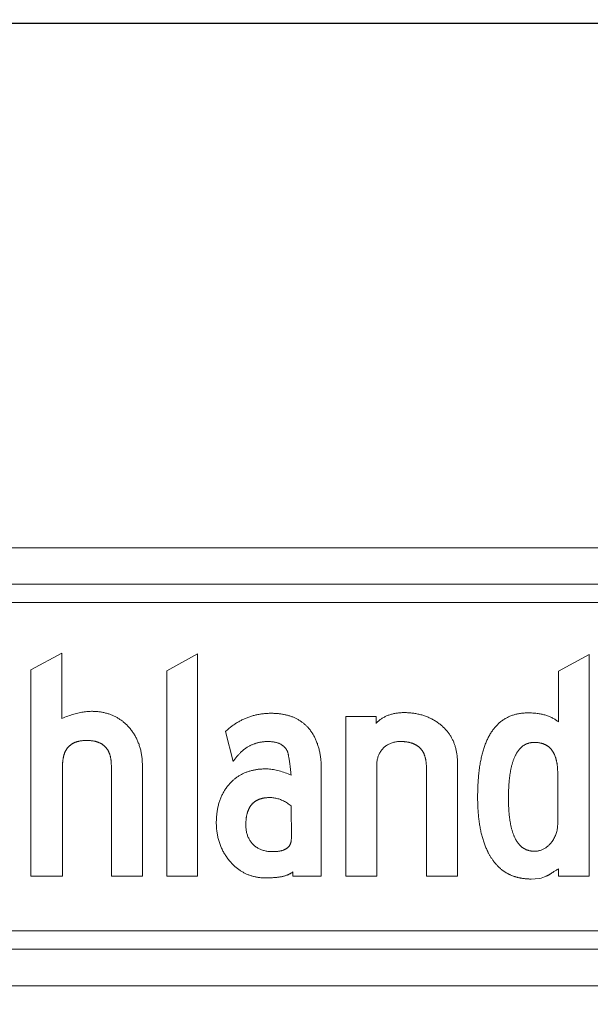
# Model space of a CAD drawing. Header units: feet. Extents: x 2244505 to 2247509, y 596053 to 600122.
# Tile 12 of 16: x 2247037 to 2247061, y 599966 to 600007. Entities that reach past the tile are written whole.
import ezdxf

# ---------------------------------------------------------------- set-up
doc = ezdxf.new("R2010")
doc.units = ezdxf.units.FT
doc.header["$MEASUREMENT"] = 0
doc.layers.add('SC_Scratch1', color=7, linetype='Continuous', plot=False)
doc.layers.add('SN_P_Signs', color=120, linetype='Continuous')

msp = doc.modelspace()

# ---------------------------------------------------------------- linework, layer by layer
at = {"layer": 'SC_Scratch1'}
msp.add_lwpolyline([(2246968.498, 600006.553), (2247508.979, 600006.719), (2247509.183, 599332.175), (2246968.702, 599332.009)], close=True, dxfattribs=at)
at = {"layer": 'SN_P_Signs', "lineweight": 13}
for p, q in [((2247083.76, 599985.012, 1), (2247016.26, 599985.012, 1)), ((2247017.76, 599985.012, 1), (2247082.26, 599985.012, 1)), ((2247017.76, 599985.012, 1), (2247082.26, 599985.012, 1)), ((2247082.26, 599983.512, 1), (2247017.76, 599983.512, 1)), ((2247082.26, 599983.512, 1), (2247017.76, 599983.512, 1)), ((2247018.51, 599983.512, 1), (2247081.51, 599983.512, 1)), ((2247081.51, 599982.762, 1), (2247018.51, 599982.762, 1)), ((2247018.51, 599969.262, 1), (2247081.51, 599969.262, 1)), ((2247017.76, 599968.512, 1), (2247082.26, 599968.512, 1)), ((2247017.76, 599968.512, 1), (2247082.26, 599968.512, 1)), ((2247081.51, 599968.512, 1), (2247018.51, 599968.512, 1)), ((2247016.26, 599967.012, 1), (2247083.76, 599967.012, 1)), ((2247082.26, 599967.012, 1), (2247017.76, 599967.012, 1)), ((2247082.26, 599967.012, 1), (2247017.76, 599967.012, 1))]:
    msp.add_line(p, q, dxfattribs=at)
for points in [[(2247042.53, 599976.059), (2247042.53, 599971.515), (2247041.252, 599971.515), (2247041.252, 599976.059), (2247041.252, 599976.081), (2247041.251, 599976.102), (2247041.251, 599976.123), (2247041.25, 599976.144), (2247041.249, 599976.164), (2247041.248, 599976.185), (2247041.246, 599976.205), (2247041.245, 599976.225), (2247041.243, 599976.244), (2247041.241, 599976.264), (2247041.238, 599976.283), (2247041.236, 599976.302), (2247041.233, 599976.321), (2247041.23, 599976.339), (2247041.227, 599976.357), (2247041.224, 599976.376), (2247041.22, 599976.393), (2247041.216, 599976.411), (2247041.212, 599976.428), (2247041.208, 599976.446), (2247041.203, 599976.463), (2247041.198, 599976.479), (2247041.193, 599976.496), (2247041.188, 599976.512), (2247041.183, 599976.528), (2247041.177, 599976.544), (2247041.171, 599976.56), (2247041.165, 599976.575), (2247041.159, 599976.59), (2247041.153, 599976.605), (2247041.146, 599976.62), (2247041.139, 599976.634), (2247041.132, 599976.649), (2247041.124, 599976.663), (2247041.117, 599976.676), (2247041.109, 599976.69), (2247041.101, 599976.703), (2247041.092, 599976.716), (2247041.084, 599976.729), (2247041.075, 599976.742), (2247041.066, 599976.755), (2247041.057, 599976.767), (2247041.048, 599976.779), (2247041.038, 599976.791), (2247041.028, 599976.802), (2247041.018, 599976.813), (2247041.008, 599976.825), (2247040.998, 599976.835), (2247040.987, 599976.846), (2247040.976, 599976.857), (2247040.965, 599976.867), (2247040.953, 599976.877), (2247040.942, 599976.887), (2247040.93, 599976.896), (2247040.918, 599976.905), (2247040.906, 599976.915), (2247040.893, 599976.923), (2247040.881, 599976.932), (2247040.868, 599976.94), (2247040.855, 599976.949), (2247040.841, 599976.957), (2247040.828, 599976.964), (2247040.814, 599976.972), (2247040.8, 599976.979), (2247040.786, 599976.986), (2247040.771, 599976.993), (2247040.756, 599977), (2247040.742, 599977.006), (2247040.726, 599977.012), (2247040.711, 599977.018), (2247040.696, 599977.024), (2247040.68, 599977.029), (2247040.664, 599977.035), (2247040.648, 599977.04), (2247040.631, 599977.045), (2247040.614, 599977.049), (2247040.598, 599977.054), (2247040.58, 599977.058), (2247040.563, 599977.062), (2247040.546, 599977.065), (2247040.528, 599977.069), (2247040.51, 599977.072), (2247040.492, 599977.075), (2247040.473, 599977.078), (2247040.455, 599977.081), (2247040.436, 599977.083), (2247040.417, 599977.085), (2247040.397, 599977.087), (2247040.378, 599977.089), (2247040.358, 599977.09), (2247040.338, 599977.091), (2247040.318, 599977.092), (2247040.297, 599977.093), (2247040.277, 599977.094), (2247040.256, 599977.094), (2247040.235, 599977.094), (2247040.214, 599977.094), (2247040.194, 599977.094), (2247040.173, 599977.093), (2247040.153, 599977.092), (2247040.133, 599977.091), (2247040.114, 599977.09), (2247040.094, 599977.089), (2247040.075, 599977.087), (2247040.056, 599977.085), (2247040.037, 599977.083), (2247040.019, 599977.08), (2247040.001, 599977.078), (2247039.982, 599977.075), (2247039.965, 599977.072), (2247039.947, 599977.068), (2247039.929, 599977.065), (2247039.912, 599977.061), (2247039.895, 599977.057), (2247039.878, 599977.053), (2247039.862, 599977.048), (2247039.846, 599977.044), (2247039.829, 599977.039), (2247039.813, 599977.033), (2247039.798, 599977.028), (2247039.782, 599977.022), (2247039.767, 599977.017), (2247039.752, 599977.011), (2247039.737, 599977.004), (2247039.723, 599976.998), (2247039.708, 599976.991), (2247039.694, 599976.984), (2247039.68, 599976.977), (2247039.667, 599976.969), (2247039.653, 599976.962), (2247039.64, 599976.954), (2247039.627, 599976.946), (2247039.614, 599976.937), (2247039.601, 599976.929), (2247039.589, 599976.92), (2247039.577, 599976.911), (2247039.565, 599976.901), (2247039.553, 599976.892), (2247039.541, 599976.882), (2247039.53, 599976.872), (2247039.519, 599976.862), (2247039.508, 599976.852), (2247039.498, 599976.841), (2247039.487, 599976.83), (2247039.477, 599976.819), (2247039.467, 599976.808), (2247039.457, 599976.796), (2247039.448, 599976.784), (2247039.438, 599976.772), (2247039.429, 599976.76), (2247039.42, 599976.747), (2247039.412, 599976.735), (2247039.403, 599976.722), (2247039.395, 599976.708), (2247039.387, 599976.695), (2247039.379, 599976.681), (2247039.372, 599976.668), (2247039.364, 599976.653), (2247039.357, 599976.639), (2247039.35, 599976.625), (2247039.344, 599976.61), (2247039.337, 599976.595), (2247039.331, 599976.579), (2247039.325, 599976.564), (2247039.319, 599976.548), (2247039.313, 599976.532), (2247039.308, 599976.516), (2247039.303, 599976.5), (2247039.298, 599976.483), (2247039.293, 599976.466), (2247039.289, 599976.449), (2247039.284, 599976.432), (2247039.28, 599976.414), (2247039.277, 599976.397), (2247039.273, 599976.379), (2247039.27, 599976.36), (2247039.266, 599976.342), (2247039.263, 599976.323), (2247039.261, 599976.304), (2247039.258, 599976.285), (2247039.256, 599976.266), (2247039.254, 599976.246), (2247039.252, 599976.226), (2247039.25, 599976.206), (2247039.249, 599976.186), (2247039.248, 599976.165), (2247039.247, 599976.145), (2247039.246, 599976.124), (2247039.245, 599976.102), (2247039.245, 599976.081), (2247039.245, 599976.059), (2247039.245, 599971.515), (2247037.94, 599971.515), (2247037.94, 599979.991), (2247039.218, 599980.684), (2247039.218, 599978.003), (2247039.281, 599978.028), (2247039.344, 599978.053), (2247039.406, 599978.076), (2247039.467, 599978.098), (2247039.527, 599978.119), (2247039.587, 599978.139), (2247039.645, 599978.157), (2247039.703, 599978.174), (2247039.761, 599978.19), (2247039.817, 599978.205), (2247039.873, 599978.219), (2247039.927, 599978.231), (2247039.981, 599978.243), (2247040.035, 599978.253), (2247040.087, 599978.262), (2247040.139, 599978.269), (2247040.19, 599978.276), (2247040.24, 599978.281), (2247040.289, 599978.286), (2247040.338, 599978.288), (2247040.386, 599978.29), (2247040.433, 599978.291), (2247040.472, 599978.291), (2247040.51, 599978.29), (2247040.548, 599978.288), (2247040.586, 599978.287), (2247040.624, 599978.284), (2247040.661, 599978.281), (2247040.698, 599978.278), (2247040.735, 599978.274), (2247040.771, 599978.269), (2247040.807, 599978.264), (2247040.843, 599978.258), (2247040.878, 599978.252), (2247040.913, 599978.245), (2247040.948, 599978.238), (2247040.982, 599978.23), (2247041.017, 599978.222), (2247041.05, 599978.213), (2247041.084, 599978.203), (2247041.117, 599978.193), (2247041.15, 599978.183), (2247041.183, 599978.172), (2247041.215, 599978.16), (2247041.247, 599978.148), (2247041.279, 599978.135), (2247041.31, 599978.122), (2247041.341, 599978.108), (2247041.372, 599978.094), (2247041.403, 599978.079), (2247041.433, 599978.064), (2247041.463, 599978.048), (2247041.492, 599978.032), (2247041.521, 599978.015), (2247041.55, 599977.997), (2247041.579, 599977.979), (2247041.607, 599977.96), (2247041.635, 599977.941), (2247041.663, 599977.921), (2247041.691, 599977.901), (2247041.718, 599977.88), (2247041.744, 599977.859), (2247041.771, 599977.837), (2247041.797, 599977.815), (2247041.823, 599977.792), (2247041.849, 599977.768), (2247041.874, 599977.744), (2247041.899, 599977.72), (2247041.923, 599977.695), (2247041.948, 599977.669), (2247041.972, 599977.643), (2247041.998, 599977.612), (2247042.024, 599977.581), (2247042.049, 599977.55), (2247042.073, 599977.519), (2247042.097, 599977.487), (2247042.12, 599977.454), (2247042.142, 599977.422), (2247042.164, 599977.389), (2247042.185, 599977.355), (2247042.206, 599977.321), (2247042.226, 599977.287), (2247042.245, 599977.253), (2247042.264, 599977.218), (2247042.282, 599977.183), (2247042.299, 599977.148), (2247042.316, 599977.112), (2247042.332, 599977.076), (2247042.348, 599977.039), (2247042.362, 599977.002), (2247042.377, 599976.965), (2247042.39, 599976.928), (2247042.403, 599976.89), (2247042.416, 599976.852), (2247042.427, 599976.813), (2247042.438, 599976.774), (2247042.449, 599976.735), (2247042.459, 599976.695), (2247042.468, 599976.655), (2247042.476, 599976.615), (2247042.484, 599976.574), (2247042.492, 599976.533), (2247042.498, 599976.492), (2247042.504, 599976.45), (2247042.51, 599976.408), (2247042.514, 599976.366), (2247042.518, 599976.323), (2247042.522, 599976.28), (2247042.525, 599976.237), (2247042.527, 599976.193), (2247042.529, 599976.149), (2247042.53, 599976.104), (2247042.53, 599976.059)], [(2247044.801, 599971.515), (2247043.541, 599971.515), (2247043.541, 599979.955), (2247044.801, 599980.648), (2247044.801, 599971.515)], [(2247060.914, 599971.515), (2247059.645, 599971.515), (2247059.645, 599971.821), (2247059.617, 599971.803), (2247059.59, 599971.784), (2247059.564, 599971.767), (2247059.538, 599971.75), (2247059.514, 599971.733), (2247059.49, 599971.717), (2247059.466, 599971.702), (2247059.444, 599971.688), (2247059.422, 599971.673), (2247059.401, 599971.66), (2247059.381, 599971.647), (2247059.362, 599971.635), (2247059.343, 599971.623), (2247059.325, 599971.612), (2247059.308, 599971.602), (2247059.292, 599971.592), (2247059.276, 599971.583), (2247059.261, 599971.574), (2247059.247, 599971.566), (2247059.234, 599971.558), (2247059.221, 599971.552), (2247059.209, 599971.545), (2247059.198, 599971.54), (2247059.188, 599971.535), (2247059.178, 599971.53), (2247059.169, 599971.526), (2247059.161, 599971.523), (2247059.154, 599971.52), (2247059.147, 599971.518), (2247059.141, 599971.517), (2247059.136, 599971.516), (2247059.132, 599971.515), (2247059.071, 599971.483), (2247059.005, 599971.456), (2247058.934, 599971.435), (2247058.857, 599971.421), (2247058.694, 599971.404), (2247058.52, 599971.399), (2247058.492, 599971.399), (2247058.464, 599971.399), (2247058.437, 599971.4), (2247058.409, 599971.401), (2247058.382, 599971.402), (2247058.355, 599971.404), (2247058.328, 599971.406), (2247058.301, 599971.408), (2247058.275, 599971.41), (2247058.248, 599971.413), (2247058.222, 599971.416), (2247058.196, 599971.42), (2247058.17, 599971.423), (2247058.145, 599971.427), (2247058.119, 599971.431), (2247058.094, 599971.436), (2247058.069, 599971.441), (2247058.044, 599971.446), (2247058.019, 599971.451), (2247057.995, 599971.457), (2247057.97, 599971.463), (2247057.946, 599971.469), (2247057.922, 599971.476), (2247057.898, 599971.483), (2247057.874, 599971.49), (2247057.851, 599971.497), (2247057.828, 599971.505), (2247057.804, 599971.513), (2247057.781, 599971.522), (2247057.759, 599971.53), (2247057.736, 599971.539), (2247057.714, 599971.548), (2247057.691, 599971.558), (2247057.669, 599971.568), (2247057.647, 599971.578), (2247057.625, 599971.588), (2247057.604, 599971.599), (2247057.583, 599971.61), (2247057.561, 599971.621), (2247057.54, 599971.633), (2247057.519, 599971.645), (2247057.499, 599971.657), (2247057.478, 599971.669), (2247057.458, 599971.682), (2247057.438, 599971.695), (2247057.418, 599971.708), (2247057.398, 599971.722), (2247057.378, 599971.736), (2247057.359, 599971.75), (2247057.34, 599971.765), (2247057.32, 599971.779), (2247057.301, 599971.794), (2247057.283, 599971.81), (2247057.264, 599971.825), (2247057.246, 599971.841), (2247057.228, 599971.858), (2247057.21, 599971.874), (2247057.192, 599971.891), (2247057.174, 599971.908), (2247057.156, 599971.926), (2247057.139, 599971.943), (2247057.122, 599971.961), (2247057.105, 599971.98), (2247057.088, 599971.998), (2247057.072, 599972.017), (2247057.055, 599972.036), (2247057.039, 599972.056), (2247057.023, 599972.075), (2247057.007, 599972.096), (2247056.991, 599972.116), (2247056.975, 599972.137), (2247056.96, 599972.157), (2247056.945, 599972.179), (2247056.93, 599972.2), (2247056.915, 599972.222), (2247056.9, 599972.244), (2247056.886, 599972.267), (2247056.871, 599972.289), (2247056.857, 599972.312), (2247056.843, 599972.335), (2247056.83, 599972.359), (2247056.816, 599972.383), (2247056.802, 599972.407), (2247056.789, 599972.432), (2247056.776, 599972.456), (2247056.763, 599972.481), (2247056.75, 599972.507), (2247056.738, 599972.532), (2247056.72, 599972.57), (2247056.702, 599972.608), (2247056.684, 599972.646), (2247056.668, 599972.685), (2247056.651, 599972.725), (2247056.635, 599972.765), (2247056.619, 599972.806), (2247056.604, 599972.847), (2247056.589, 599972.889), (2247056.574, 599972.931), (2247056.56, 599972.974), (2247056.546, 599973.018), (2247056.533, 599973.062), (2247056.52, 599973.106), (2247056.508, 599973.151), (2247056.496, 599973.197), (2247056.484, 599973.243), (2247056.473, 599973.289), (2247056.462, 599973.337), (2247056.452, 599973.384), (2247056.442, 599973.433), (2247056.432, 599973.482), (2247056.423, 599973.531), (2247056.414, 599973.581), (2247056.406, 599973.631), (2247056.398, 599973.682), (2247056.39, 599973.734), (2247056.383, 599973.786), (2247056.376, 599973.839), (2247056.37, 599973.892), (2247056.364, 599973.946), (2247056.358, 599974), (2247056.353, 599974.055), (2247056.349, 599974.11), (2247056.344, 599974.166), (2247056.34, 599974.222), (2247056.337, 599974.279), (2247056.334, 599974.337), (2247056.331, 599974.395), (2247056.329, 599974.454), (2247056.327, 599974.513), (2247056.326, 599974.572), (2247056.325, 599974.633), (2247056.324, 599974.693), (2247056.324, 599974.755), (2247056.324, 599974.824), (2247056.325, 599974.892), (2247056.326, 599974.96), (2247056.327, 599975.027), (2247056.329, 599975.093), (2247056.331, 599975.159), (2247056.334, 599975.224), (2247056.337, 599975.288), (2247056.341, 599975.352), (2247056.345, 599975.415), (2247056.349, 599975.477), (2247056.354, 599975.538), (2247056.359, 599975.599), (2247056.365, 599975.659), (2247056.371, 599975.719), (2247056.377, 599975.777), (2247056.384, 599975.835), (2247056.391, 599975.893), (2247056.399, 599975.949), (2247056.407, 599976.005), (2247056.416, 599976.06), (2247056.424, 599976.115), (2247056.434, 599976.169), (2247056.444, 599976.222), (2247056.454, 599976.274), (2247056.464, 599976.326), (2247056.475, 599976.377), (2247056.487, 599976.427), (2247056.499, 599976.477), (2247056.511, 599976.526), (2247056.524, 599976.574), (2247056.537, 599976.622), (2247056.55, 599976.669), (2247056.564, 599976.715), (2247056.579, 599976.76), (2247056.593, 599976.805), (2247056.608, 599976.849), (2247056.624, 599976.893), (2247056.64, 599976.936), (2247056.656, 599976.978), (2247056.673, 599977.019), (2247056.691, 599977.06), (2247056.708, 599977.099), (2247056.726, 599977.139), (2247056.745, 599977.177), (2247056.764, 599977.215), (2247056.783, 599977.252), (2247056.803, 599977.289), (2247056.823, 599977.325), (2247056.844, 599977.36), (2247056.865, 599977.394), (2247056.886, 599977.428), (2247056.908, 599977.461), (2247056.93, 599977.493), (2247056.953, 599977.525), (2247056.976, 599977.555), (2247056.999, 599977.586), (2247057.023, 599977.615), (2247057.048, 599977.644), (2247057.072, 599977.672), (2247057.097, 599977.7), (2247057.123, 599977.726), (2247057.149, 599977.752), (2247057.175, 599977.778), (2247057.202, 599977.802), (2247057.229, 599977.826), (2247057.257, 599977.85), (2247057.285, 599977.872), (2247057.314, 599977.894), (2247057.343, 599977.915), (2247057.372, 599977.936), (2247057.402, 599977.956), (2247057.432, 599977.975), (2247057.462, 599977.993), (2247057.493, 599978.011), (2247057.525, 599978.028), (2247057.556, 599978.044), (2247057.589, 599978.06), (2247057.621, 599978.075), (2247057.654, 599978.089), (2247057.688, 599978.102), (2247057.722, 599978.115), (2247057.756, 599978.127), (2247057.791, 599978.139), (2247057.826, 599978.15), (2247057.861, 599978.16), (2247057.897, 599978.169), (2247057.934, 599978.178), (2247057.971, 599978.186), (2247058.008, 599978.193), (2247058.045, 599978.2), (2247058.083, 599978.206), (2247058.122, 599978.211), (2247058.161, 599978.215), (2247058.2, 599978.219), (2247058.24, 599978.222), (2247058.28, 599978.225), (2247058.321, 599978.226), (2247058.361, 599978.228), (2247058.403, 599978.228), (2247058.451, 599978.228), (2247058.498, 599978.227), (2247058.544, 599978.225), (2247058.59, 599978.222), (2247058.635, 599978.219), (2247058.68, 599978.216), (2247058.723, 599978.211), (2247058.767, 599978.206), (2247058.809, 599978.2), (2247058.851, 599978.194), (2247058.893, 599978.187), (2247058.934, 599978.179), (2247058.974, 599978.171), (2247059.013, 599978.161), (2247059.052, 599978.152), (2247059.09, 599978.141), (2247059.128, 599978.13), (2247059.165, 599978.118), (2247059.201, 599978.106), (2247059.237, 599978.092), (2247059.272, 599978.078), (2247059.307, 599978.064), (2247059.341, 599978.049), (2247059.374, 599978.033), (2247059.407, 599978.016), (2247059.439, 599977.999), (2247059.47, 599977.981), (2247059.501, 599977.962), (2247059.531, 599977.943), (2247059.56, 599977.923), (2247059.589, 599977.902), (2247059.617, 599977.881), (2247059.645, 599977.859), (2247059.645, 599979.937), (2247060.914, 599980.63), (2247060.914, 599971.515)], [(2247049.892, 599971.515), (2247048.722, 599971.515), (2247048.722, 599971.695), (2247048.708, 599971.683), (2247048.693, 599971.671), (2247048.677, 599971.659), (2247048.661, 599971.648), (2247048.644, 599971.636), (2247048.626, 599971.625), (2247048.607, 599971.615), (2247048.588, 599971.605), (2247048.568, 599971.595), (2247048.548, 599971.585), (2247048.527, 599971.576), (2247048.505, 599971.567), (2247048.482, 599971.558), (2247048.459, 599971.55), (2247048.435, 599971.542), (2247048.411, 599971.534), (2247048.386, 599971.527), (2247048.36, 599971.52), (2247048.333, 599971.513), (2247048.306, 599971.506), (2247048.278, 599971.5), (2247048.249, 599971.494), (2247048.219, 599971.489), (2247048.189, 599971.484), (2247048.159, 599971.479), (2247048.127, 599971.474), (2247048.095, 599971.47), (2247048.062, 599971.466), (2247048.029, 599971.463), (2247047.995, 599971.459), (2247047.96, 599971.456), (2247047.924, 599971.454), (2247047.888, 599971.451), (2247047.851, 599971.449), (2247047.813, 599971.447), (2247047.775, 599971.446), (2247047.736, 599971.445), (2247047.696, 599971.444), (2247047.656, 599971.444), (2247047.615, 599971.443), (2247047.579, 599971.444), (2247047.543, 599971.445), (2247047.507, 599971.446), (2247047.472, 599971.448), (2247047.436, 599971.45), (2247047.401, 599971.453), (2247047.367, 599971.457), (2247047.332, 599971.461), (2247047.298, 599971.466), (2247047.265, 599971.471), (2247047.231, 599971.477), (2247047.198, 599971.483), (2247047.165, 599971.49), (2247047.132, 599971.497), (2247047.099, 599971.505), (2247047.067, 599971.513), (2247047.035, 599971.523), (2247047.004, 599971.532), (2247046.972, 599971.542), (2247046.941, 599971.553), (2247046.91, 599971.564), (2247046.879, 599971.576), (2247046.849, 599971.588), (2247046.819, 599971.601), (2247046.789, 599971.614), (2247046.76, 599971.628), (2247046.73, 599971.643), (2247046.701, 599971.658), (2247046.672, 599971.674), (2247046.644, 599971.69), (2247046.616, 599971.706), (2247046.588, 599971.724), (2247046.56, 599971.741), (2247046.533, 599971.76), (2247046.505, 599971.779), (2247046.478, 599971.798), (2247046.452, 599971.818), (2247046.425, 599971.838), (2247046.399, 599971.86), (2247046.374, 599971.881), (2247046.348, 599971.903), (2247046.323, 599971.926), (2247046.298, 599971.949), (2247046.273, 599971.973), (2247046.248, 599971.997), (2247046.224, 599972.022), (2247046.2, 599972.048), (2247046.176, 599972.074), (2247046.153, 599972.1), (2247046.13, 599972.127), (2247046.102, 599972.161), (2247046.075, 599972.195), (2247046.049, 599972.229), (2247046.024, 599972.263), (2247045.999, 599972.298), (2247045.975, 599972.333), (2247045.952, 599972.368), (2247045.929, 599972.404), (2247045.907, 599972.44), (2247045.886, 599972.476), (2247045.865, 599972.513), (2247045.845, 599972.55), (2247045.826, 599972.587), (2247045.808, 599972.624), (2247045.79, 599972.662), (2247045.773, 599972.7), (2247045.756, 599972.739), (2247045.741, 599972.778), (2247045.726, 599972.817), (2247045.711, 599972.856), (2247045.698, 599972.896), (2247045.685, 599972.936), (2247045.673, 599972.976), (2247045.661, 599973.017), (2247045.65, 599973.058), (2247045.64, 599973.099), (2247045.631, 599973.141), (2247045.622, 599973.183), (2247045.614, 599973.225), (2247045.607, 599973.268), (2247045.6, 599973.311), (2247045.594, 599973.354), (2247045.589, 599973.397), (2247045.584, 599973.441), (2247045.581, 599973.485), (2247045.577, 599973.53), (2247045.575, 599973.575), (2247045.573, 599973.62), (2247045.572, 599973.665), (2247045.572, 599973.711), (2247045.572, 599973.757), (2247045.573, 599973.803), (2247045.574, 599973.848), (2247045.577, 599973.893), (2247045.579, 599973.937), (2247045.582, 599973.981), (2247045.586, 599974.025), (2247045.591, 599974.068), (2247045.596, 599974.11), (2247045.601, 599974.153), (2247045.608, 599974.195), (2247045.614, 599974.236), (2247045.622, 599974.277), (2247045.63, 599974.318), (2247045.638, 599974.358), (2247045.648, 599974.398), (2247045.657, 599974.437), (2247045.668, 599974.476), (2247045.679, 599974.515), (2247045.69, 599974.553), (2247045.702, 599974.59), (2247045.715, 599974.628), (2247045.728, 599974.665), (2247045.742, 599974.701), (2247045.757, 599974.737), (2247045.772, 599974.773), (2247045.788, 599974.808), (2247045.804, 599974.843), (2247045.821, 599974.877), (2247045.838, 599974.911), (2247045.856, 599974.944), (2247045.875, 599974.978), (2247045.894, 599975.01), (2247045.914, 599975.043), (2247045.934, 599975.074), (2247045.955, 599975.106), (2247045.977, 599975.137), (2247045.999, 599975.167), (2247046.022, 599975.198), (2247046.045, 599975.227), (2247046.069, 599975.257), (2247046.094, 599975.286), (2247046.117, 599975.311), (2247046.14, 599975.337), (2247046.164, 599975.361), (2247046.188, 599975.386), (2247046.212, 599975.409), (2247046.236, 599975.432), (2247046.261, 599975.455), (2247046.286, 599975.477), (2247046.312, 599975.499), (2247046.338, 599975.52), (2247046.364, 599975.54), (2247046.39, 599975.56), (2247046.417, 599975.58), (2247046.444, 599975.598), (2247046.472, 599975.617), (2247046.5, 599975.635), (2247046.528, 599975.652), (2247046.556, 599975.669), (2247046.585, 599975.685), (2247046.614, 599975.701), (2247046.643, 599975.716), (2247046.673, 599975.73), (2247046.703, 599975.745), (2247046.733, 599975.758), (2247046.764, 599975.771), (2247046.795, 599975.784), (2247046.826, 599975.796), (2247046.858, 599975.807), (2247046.89, 599975.818), (2247046.922, 599975.828), (2247046.955, 599975.838), (2247046.988, 599975.848), (2247047.021, 599975.856), (2247047.055, 599975.865), (2247047.088, 599975.872), (2247047.123, 599975.879), (2247047.157, 599975.886), (2247047.192, 599975.892), (2247047.227, 599975.898), (2247047.263, 599975.903), (2247047.299, 599975.907), (2247047.335, 599975.911), (2247047.371, 599975.915), (2247047.408, 599975.918), (2247047.445, 599975.92), (2247047.483, 599975.922), (2247047.52, 599975.923), (2247047.558, 599975.924), (2247047.597, 599975.924), (2247047.65, 599975.924), (2247047.704, 599975.921), (2247047.759, 599975.917), (2247047.814, 599975.912), (2247047.869, 599975.904), (2247047.926, 599975.895), (2247047.983, 599975.885), (2247048.04, 599975.873), (2247048.099, 599975.859), (2247048.157, 599975.844), (2247048.217, 599975.827), (2247048.277, 599975.808), (2247048.337, 599975.788), (2247048.399, 599975.767), (2247048.461, 599975.743), (2247048.523, 599975.718), (2247048.586, 599975.692), (2247048.65, 599975.663), (2247048.642, 599975.734), (2247048.635, 599975.802), (2247048.628, 599975.868), (2247048.62, 599975.93), (2247048.613, 599975.991), (2247048.606, 599976.048), (2247048.599, 599976.103), (2247048.592, 599976.155), (2247048.585, 599976.205), (2247048.578, 599976.252), (2247048.571, 599976.297), (2247048.564, 599976.338), (2247048.558, 599976.375), (2247048.552, 599976.408), (2247048.547, 599976.44), (2247048.542, 599976.469), (2247048.537, 599976.496), (2247048.532, 599976.52), (2247048.527, 599976.543), (2247048.523, 599976.562), (2247048.519, 599976.58), (2247048.515, 599976.595), (2247048.512, 599976.608), (2247048.509, 599976.618), (2247048.506, 599976.626), (2247048.497, 599976.647), (2247048.487, 599976.666), (2247048.477, 599976.686), (2247048.466, 599976.705), (2247048.455, 599976.723), (2247048.443, 599976.741), (2247048.431, 599976.758), (2247048.418, 599976.775), (2247048.405, 599976.792), (2247048.391, 599976.807), (2247048.376, 599976.823), (2247048.361, 599976.838), (2247048.346, 599976.852), (2247048.329, 599976.866), (2247048.313, 599976.879), (2247048.295, 599976.892), (2247048.278, 599976.904), (2247048.259, 599976.916), (2247048.24, 599976.927), (2247048.221, 599976.938), (2247048.201, 599976.949), (2247048.181, 599976.958), (2247048.159, 599976.968), (2247048.138, 599976.976), (2247048.116, 599976.985), (2247048.093, 599976.993), (2247048.07, 599977), (2247048.046, 599977.007), (2247048.022, 599977.013), (2247047.997, 599977.019), (2247047.971, 599977.024), (2247047.945, 599977.029), (2247047.919, 599977.033), (2247047.892, 599977.037), (2247047.864, 599977.04), (2247047.836, 599977.043), (2247047.807, 599977.045), (2247047.778, 599977.047), (2247047.748, 599977.048), (2247047.718, 599977.049), (2247047.687, 599977.049), (2247047.657, 599977.049), (2247047.627, 599977.048), (2247047.597, 599977.047), (2247047.568, 599977.045), (2247047.539, 599977.043), (2247047.51, 599977.04), (2247047.481, 599977.037), (2247047.452, 599977.034), (2247047.424, 599977.029), (2247047.395, 599977.025), (2247047.367, 599977.02), (2247047.339, 599977.014), (2247047.312, 599977.008), (2247047.284, 599977.001), (2247047.257, 599976.994), (2247047.23, 599976.987), (2247047.203, 599976.979), (2247047.176, 599976.97), (2247047.15, 599976.961), (2247047.123, 599976.952), (2247047.097, 599976.942), (2247047.071, 599976.931), (2247047.045, 599976.92), (2247047.02, 599976.909), (2247046.994, 599976.897), (2247046.969, 599976.885), (2247046.944, 599976.872), (2247046.919, 599976.858), (2247046.895, 599976.844), (2247046.87, 599976.83), (2247046.846, 599976.815), (2247046.822, 599976.8), (2247046.798, 599976.784), (2247046.775, 599976.768), (2247046.751, 599976.751), (2247046.728, 599976.734), (2247046.705, 599976.716), (2247046.682, 599976.698), (2247046.659, 599976.679), (2247046.637, 599976.66), (2247046.614, 599976.64), (2247046.592, 599976.62), (2247046.57, 599976.599), (2247046.549, 599976.578), (2247046.527, 599976.556), (2247046.506, 599976.534), (2247046.485, 599976.511), (2247046.464, 599976.488), (2247046.443, 599976.465), (2247046.422, 599976.441), (2247046.402, 599976.416), (2247046.382, 599976.391), (2247046.362, 599976.365), (2247046.342, 599976.339), (2247046.322, 599976.313), (2247046.303, 599976.286), (2247046.284, 599976.258), (2247046.265, 599976.23), (2247045.95, 599977.463), (2247045.98, 599977.491), (2247046.011, 599977.518), (2247046.041, 599977.545), (2247046.072, 599977.572), (2247046.104, 599977.597), (2247046.135, 599977.623), (2247046.166, 599977.647), (2247046.198, 599977.671), (2247046.23, 599977.695), (2247046.262, 599977.718), (2247046.294, 599977.741), (2247046.327, 599977.763), (2247046.36, 599977.784), (2247046.393, 599977.805), (2247046.426, 599977.826), (2247046.459, 599977.846), (2247046.492, 599977.865), (2247046.526, 599977.884), (2247046.56, 599977.903), (2247046.594, 599977.92), (2247046.628, 599977.938), (2247046.663, 599977.954), (2247046.698, 599977.971), (2247046.733, 599977.986), (2247046.768, 599978.001), (2247046.803, 599978.016), (2247046.838, 599978.03), (2247046.874, 599978.044), (2247046.91, 599978.057), (2247046.946, 599978.069), (2247046.982, 599978.081), (2247047.019, 599978.093), (2247047.055, 599978.104), (2247047.092, 599978.114), (2247047.129, 599978.124), (2247047.167, 599978.133), (2247047.204, 599978.142), (2247047.242, 599978.15), (2247047.28, 599978.158), (2247047.318, 599978.165), (2247047.356, 599978.172), (2247047.395, 599978.178), (2247047.433, 599978.183), (2247047.472, 599978.188), (2247047.511, 599978.193), (2247047.55, 599978.197), (2247047.59, 599978.2), (2247047.63, 599978.203), (2247047.669, 599978.206), (2247047.709, 599978.207), (2247047.75, 599978.209), (2247047.79, 599978.21), (2247047.831, 599978.21), (2247047.869, 599978.21), (2247047.907, 599978.209), (2247047.944, 599978.208), (2247047.981, 599978.206), (2247048.018, 599978.204), (2247048.055, 599978.202), (2247048.091, 599978.199), (2247048.127, 599978.195), (2247048.162, 599978.192), (2247048.197, 599978.187), (2247048.232, 599978.183), (2247048.266, 599978.177), (2247048.3, 599978.172), (2247048.334, 599978.166), (2247048.368, 599978.159), (2247048.401, 599978.152), (2247048.433, 599978.145), (2247048.466, 599978.137), (2247048.498, 599978.129), (2247048.53, 599978.12), (2247048.561, 599978.111), (2247048.592, 599978.101), (2247048.623, 599978.091), (2247048.653, 599978.08), (2247048.683, 599978.069), (2247048.713, 599978.058), (2247048.742, 599978.046), (2247048.771, 599978.033), (2247048.8, 599978.02), (2247048.828, 599978.007), (2247048.856, 599977.993), (2247048.884, 599977.979), (2247048.911, 599977.965), (2247048.938, 599977.949), (2247048.965, 599977.934), (2247048.991, 599977.918), (2247049.017, 599977.901), (2247049.042, 599977.885), (2247049.068, 599977.867), (2247049.093, 599977.849), (2247049.117, 599977.831), (2247049.141, 599977.813), (2247049.165, 599977.793), (2247049.189, 599977.774), (2247049.212, 599977.754), (2247049.235, 599977.733), (2247049.258, 599977.712), (2247049.28, 599977.691), (2247049.302, 599977.669), (2247049.323, 599977.647), (2247049.344, 599977.624), (2247049.365, 599977.601), (2247049.386, 599977.577), (2247049.406, 599977.553), (2247049.428, 599977.524), (2247049.45, 599977.495), (2247049.471, 599977.465), (2247049.492, 599977.435), (2247049.512, 599977.405), (2247049.532, 599977.374), (2247049.551, 599977.342), (2247049.57, 599977.31), (2247049.588, 599977.278), (2247049.606, 599977.245), (2247049.623, 599977.211), (2247049.639, 599977.177), (2247049.655, 599977.143), (2247049.671, 599977.108), (2247049.686, 599977.072), (2247049.7, 599977.037), (2247049.714, 599977), (2247049.728, 599976.964), (2247049.74, 599976.926), (2247049.753, 599976.888), (2247049.765, 599976.85), (2247049.776, 599976.812), (2247049.787, 599976.772), (2247049.797, 599976.733), (2247049.807, 599976.693), (2247049.816, 599976.652), (2247049.825, 599976.611), (2247049.833, 599976.569), (2247049.84, 599976.527), (2247049.847, 599976.485), (2247049.854, 599976.442), (2247049.86, 599976.398), (2247049.866, 599976.354), (2247049.871, 599976.31), (2247049.875, 599976.265), (2247049.879, 599976.219), (2247049.882, 599976.174), (2247049.885, 599976.127), (2247049.888, 599976.08), (2247049.889, 599976.033), (2247049.891, 599975.985), (2247049.892, 599975.937), (2247049.892, 599975.888), (2247049.892, 599971.515)], [(2247052.172, 599971.515), (2247050.903, 599971.515), (2247050.903, 599978.084), (2247052.145, 599978.084), (2247052.145, 599977.796), (2247052.168, 599977.82), (2247052.192, 599977.844), (2247052.216, 599977.866), (2247052.241, 599977.888), (2247052.266, 599977.91), (2247052.292, 599977.931), (2247052.318, 599977.951), (2247052.345, 599977.97), (2247052.373, 599977.989), (2247052.401, 599978.007), (2247052.429, 599978.024), (2247052.458, 599978.041), (2247052.487, 599978.057), (2247052.517, 599978.072), (2247052.548, 599978.087), (2247052.579, 599978.101), (2247052.61, 599978.114), (2247052.642, 599978.127), (2247052.675, 599978.139), (2247052.708, 599978.15), (2247052.741, 599978.16), (2247052.775, 599978.17), (2247052.81, 599978.179), (2247052.845, 599978.188), (2247052.88, 599978.196), (2247052.917, 599978.203), (2247052.953, 599978.209), (2247052.99, 599978.215), (2247053.028, 599978.22), (2247053.066, 599978.225), (2247053.105, 599978.228), (2247053.144, 599978.231), (2247053.184, 599978.234), (2247053.224, 599978.236), (2247053.265, 599978.237), (2247053.306, 599978.237), (2247053.351, 599978.237), (2247053.396, 599978.236), (2247053.44, 599978.234), (2247053.484, 599978.232), (2247053.528, 599978.229), (2247053.571, 599978.225), (2247053.614, 599978.221), (2247053.657, 599978.216), (2247053.699, 599978.21), (2247053.741, 599978.204), (2247053.783, 599978.197), (2247053.824, 599978.189), (2247053.865, 599978.181), (2247053.905, 599978.172), (2247053.946, 599978.162), (2247053.985, 599978.152), (2247054.025, 599978.141), (2247054.064, 599978.129), (2247054.103, 599978.117), (2247054.142, 599978.104), (2247054.18, 599978.091), (2247054.218, 599978.076), (2247054.255, 599978.061), (2247054.292, 599978.046), (2247054.329, 599978.029), (2247054.366, 599978.013), (2247054.402, 599977.995), (2247054.438, 599977.977), (2247054.473, 599977.958), (2247054.508, 599977.938), (2247054.543, 599977.918), (2247054.577, 599977.897), (2247054.612, 599977.875), (2247054.645, 599977.853), (2247054.679, 599977.83), (2247054.712, 599977.807), (2247054.744, 599977.783), (2247054.777, 599977.758), (2247054.809, 599977.732), (2247054.84, 599977.706), (2247054.872, 599977.679), (2247054.897, 599977.656), (2247054.923, 599977.632), (2247054.947, 599977.608), (2247054.971, 599977.583), (2247054.994, 599977.559), (2247055.017, 599977.534), (2247055.04, 599977.508), (2247055.062, 599977.483), (2247055.083, 599977.457), (2247055.104, 599977.43), (2247055.124, 599977.403), (2247055.144, 599977.376), (2247055.163, 599977.349), (2247055.181, 599977.321), (2247055.199, 599977.293), (2247055.217, 599977.265), (2247055.234, 599977.236), (2247055.25, 599977.207), (2247055.266, 599977.178), (2247055.282, 599977.149), (2247055.296, 599977.119), (2247055.311, 599977.088), (2247055.324, 599977.058), (2247055.338, 599977.027), (2247055.35, 599976.995), (2247055.362, 599976.964), (2247055.374, 599976.932), (2247055.385, 599976.9), (2247055.396, 599976.867), (2247055.406, 599976.834), (2247055.415, 599976.801), (2247055.424, 599976.767), (2247055.432, 599976.733), (2247055.44, 599976.699), (2247055.447, 599976.665), (2247055.454, 599976.63), (2247055.46, 599976.594), (2247055.466, 599976.559), (2247055.471, 599976.523), (2247055.476, 599976.487), (2247055.48, 599976.45), (2247055.483, 599976.413), (2247055.486, 599976.376), (2247055.489, 599976.339), (2247055.49, 599976.301), (2247055.492, 599976.263), (2247055.493, 599976.224), (2247055.493, 599976.185), (2247055.493, 599971.515), (2247054.215, 599971.515), (2247054.215, 599975.996), (2247054.215, 599976.018), (2247054.214, 599976.038), (2247054.214, 599976.059), (2247054.213, 599976.08), (2247054.212, 599976.1), (2247054.211, 599976.12), (2247054.21, 599976.14), (2247054.208, 599976.16), (2247054.206, 599976.179), (2247054.204, 599976.198), (2247054.202, 599976.217), (2247054.199, 599976.236), (2247054.197, 599976.255), (2247054.194, 599976.273), (2247054.19, 599976.291), (2247054.187, 599976.309), (2247054.184, 599976.327), (2247054.18, 599976.344), (2247054.176, 599976.362), (2247054.171, 599976.379), (2247054.167, 599976.396), (2247054.162, 599976.412), (2247054.158, 599976.429), (2247054.152, 599976.445), (2247054.147, 599976.461), (2247054.142, 599976.477), (2247054.136, 599976.492), (2247054.13, 599976.508), (2247054.124, 599976.523), (2247054.117, 599976.538), (2247054.111, 599976.552), (2247054.104, 599976.567), (2247054.097, 599976.581), (2247054.09, 599976.595), (2247054.082, 599976.609), (2247054.074, 599976.623), (2247054.066, 599976.636), (2247054.058, 599976.649), (2247054.05, 599976.662), (2247054.041, 599976.675), (2247054.033, 599976.688), (2247054.024, 599976.7), (2247054.014, 599976.712), (2247054.005, 599976.724), (2247053.995, 599976.736), (2247053.986, 599976.747), (2247053.975, 599976.759), (2247053.965, 599976.77), (2247053.955, 599976.781), (2247053.944, 599976.791), (2247053.933, 599976.802), (2247053.922, 599976.812), (2247053.91, 599976.822), (2247053.899, 599976.832), (2247053.887, 599976.841), (2247053.875, 599976.851), (2247053.863, 599976.86), (2247053.85, 599976.869), (2247053.838, 599976.877), (2247053.825, 599976.886), (2247053.812, 599976.894), (2247053.798, 599976.902), (2247053.785, 599976.91), (2247053.771, 599976.918), (2247053.757, 599976.925), (2247053.743, 599976.932), (2247053.728, 599976.939), (2247053.714, 599976.946), (2247053.699, 599976.952), (2247053.684, 599976.959), (2247053.669, 599976.965), (2247053.653, 599976.971), (2247053.637, 599976.977), (2247053.621, 599976.982), (2247053.605, 599976.987), (2247053.589, 599976.992), (2247053.572, 599976.997), (2247053.556, 599977.002), (2247053.539, 599977.006), (2247053.521, 599977.01), (2247053.504, 599977.014), (2247053.486, 599977.018), (2247053.468, 599977.022), (2247053.45, 599977.025), (2247053.432, 599977.028), (2247053.413, 599977.031), (2247053.395, 599977.034), (2247053.376, 599977.036), (2247053.357, 599977.038), (2247053.337, 599977.04), (2247053.318, 599977.042), (2247053.298, 599977.044), (2247053.278, 599977.045), (2247053.257, 599977.046), (2247053.237, 599977.047), (2247053.216, 599977.048), (2247053.195, 599977.049), (2247053.174, 599977.049), (2247053.153, 599977.049), (2247053.111, 599977.049), (2247053.07, 599977.047), (2247053.03, 599977.044), (2247052.991, 599977.039), (2247052.953, 599977.034), (2247052.915, 599977.027), (2247052.878, 599977.019), (2247052.842, 599977.009), (2247052.806, 599976.999), (2247052.772, 599976.987), (2247052.738, 599976.974), (2247052.705, 599976.96), (2247052.672, 599976.944), (2247052.641, 599976.927), (2247052.61, 599976.909), (2247052.58, 599976.89), (2247052.551, 599976.869), (2247052.522, 599976.848), (2247052.495, 599976.825), (2247052.468, 599976.8), (2247052.442, 599976.775), (2247052.417, 599976.748), (2247052.393, 599976.721), (2247052.37, 599976.693), (2247052.349, 599976.664), (2247052.329, 599976.635), (2247052.31, 599976.604), (2247052.292, 599976.573), (2247052.275, 599976.541), (2247052.26, 599976.509), (2247052.246, 599976.476), (2247052.233, 599976.442), (2247052.221, 599976.407), (2247052.211, 599976.371), (2247052.202, 599976.335), (2247052.194, 599976.298), (2247052.187, 599976.26), (2247052.182, 599976.221), (2247052.177, 599976.182), (2247052.174, 599976.142), (2247052.172, 599976.101), (2247052.172, 599976.059), (2247052.172, 599971.515)], [(2247059.618, 599973.684), (2247059.618, 599975.753), (2247059.618, 599975.779), (2247059.617, 599975.803), (2247059.617, 599975.828), (2247059.616, 599975.852), (2247059.615, 599975.876), (2247059.614, 599975.9), (2247059.613, 599975.924), (2247059.612, 599975.947), (2247059.61, 599975.97), (2247059.608, 599975.993), (2247059.606, 599976.015), (2247059.604, 599976.038), (2247059.602, 599976.06), (2247059.599, 599976.081), (2247059.596, 599976.103), (2247059.593, 599976.124), (2247059.59, 599976.145), (2247059.587, 599976.166), (2247059.583, 599976.187), (2247059.579, 599976.207), (2247059.575, 599976.227), (2247059.571, 599976.247), (2247059.567, 599976.266), (2247059.562, 599976.286), (2247059.558, 599976.305), (2247059.553, 599976.323), (2247059.548, 599976.342), (2247059.542, 599976.36), (2247059.537, 599976.378), (2247059.531, 599976.396), (2247059.525, 599976.413), (2247059.519, 599976.431), (2247059.513, 599976.448), (2247059.507, 599976.464), (2247059.5, 599976.481), (2247059.493, 599976.497), (2247059.486, 599976.513), (2247059.479, 599976.529), (2247059.471, 599976.544), (2247059.464, 599976.56), (2247059.456, 599976.575), (2247059.448, 599976.589), (2247059.44, 599976.604), (2247059.431, 599976.618), (2247059.423, 599976.632), (2247059.414, 599976.646), (2247059.405, 599976.659), (2247059.396, 599976.673), (2247059.387, 599976.685), (2247059.377, 599976.698), (2247059.367, 599976.711), (2247059.357, 599976.723), (2247059.347, 599976.735), (2247059.337, 599976.747), (2247059.327, 599976.758), (2247059.316, 599976.769), (2247059.305, 599976.78), (2247059.294, 599976.791), (2247059.283, 599976.801), (2247059.271, 599976.812), (2247059.259, 599976.822), (2247059.248, 599976.831), (2247059.236, 599976.841), (2247059.223, 599976.85), (2247059.211, 599976.859), (2247059.198, 599976.868), (2247059.186, 599976.876), (2247059.173, 599976.884), (2247059.159, 599976.892), (2247059.146, 599976.9), (2247059.132, 599976.907), (2247059.119, 599976.914), (2247059.105, 599976.921), (2247059.09, 599976.928), (2247059.076, 599976.934), (2247059.062, 599976.941), (2247059.047, 599976.947), (2247059.032, 599976.952), (2247059.017, 599976.958), (2247059.002, 599976.963), (2247058.986, 599976.968), (2247058.97, 599976.972), (2247058.954, 599976.977), (2247058.938, 599976.981), (2247058.922, 599976.985), (2247058.906, 599976.988), (2247058.889, 599976.992), (2247058.872, 599976.995), (2247058.855, 599976.998), (2247058.838, 599977.001), (2247058.82, 599977.003), (2247058.803, 599977.005), (2247058.785, 599977.007), (2247058.767, 599977.009), (2247058.749, 599977.01), (2247058.73, 599977.011), (2247058.712, 599977.012), (2247058.693, 599977.013), (2247058.674, 599977.013), (2247058.655, 599977.013), (2247058.634, 599977.013), (2247058.613, 599977.012), (2247058.592, 599977.011), (2247058.572, 599977.009), (2247058.551, 599977.007), (2247058.531, 599977.005), (2247058.511, 599977.002), (2247058.492, 599976.998), (2247058.472, 599976.995), (2247058.453, 599976.99), (2247058.434, 599976.985), (2247058.415, 599976.98), (2247058.397, 599976.974), (2247058.378, 599976.968), (2247058.36, 599976.962), (2247058.342, 599976.954), (2247058.324, 599976.947), (2247058.307, 599976.939), (2247058.29, 599976.93), (2247058.273, 599976.921), (2247058.256, 599976.912), (2247058.239, 599976.902), (2247058.222, 599976.892), (2247058.206, 599976.881), (2247058.19, 599976.87), (2247058.174, 599976.858), (2247058.159, 599976.846), (2247058.143, 599976.833), (2247058.128, 599976.82), (2247058.113, 599976.807), (2247058.098, 599976.793), (2247058.084, 599976.778), (2247058.07, 599976.763), (2247058.055, 599976.748), (2247058.042, 599976.732), (2247058.028, 599976.716), (2247058.014, 599976.699), (2247058.001, 599976.682), (2247057.988, 599976.664), (2247057.975, 599976.646), (2247057.963, 599976.627), (2247057.95, 599976.608), (2247057.938, 599976.589), (2247057.926, 599976.569), (2247057.914, 599976.549), (2247057.903, 599976.528), (2247057.891, 599976.506), (2247057.88, 599976.485), (2247057.869, 599976.462), (2247057.858, 599976.44), (2247057.848, 599976.416), (2247057.838, 599976.393), (2247057.827, 599976.369), (2247057.818, 599976.344), (2247057.808, 599976.319), (2247057.798, 599976.294), (2247057.789, 599976.268), (2247057.78, 599976.241), (2247057.771, 599976.214), (2247057.763, 599976.187), (2247057.754, 599976.159), (2247057.746, 599976.131), (2247057.738, 599976.102), (2247057.73, 599976.073), (2247057.723, 599976.044), (2247057.716, 599976.014), (2247057.708, 599975.983), (2247057.702, 599975.952), (2247057.695, 599975.921), (2247057.688, 599975.889), (2247057.682, 599975.857), (2247057.676, 599975.824), (2247057.67, 599975.79), (2247057.665, 599975.757), (2247057.659, 599975.723), (2247057.654, 599975.688), (2247057.649, 599975.653), (2247057.644, 599975.617), (2247057.64, 599975.581), (2247057.635, 599975.545), (2247057.631, 599975.508), (2247057.627, 599975.47), (2247057.624, 599975.433), (2247057.62, 599975.394), (2247057.617, 599975.355), (2247057.614, 599975.316), (2247057.611, 599975.276), (2247057.608, 599975.236), (2247057.606, 599975.196), (2247057.603, 599975.155), (2247057.601, 599975.113), (2247057.6, 599975.071), (2247057.598, 599975.029), (2247057.597, 599974.986), (2247057.595, 599974.942), (2247057.595, 599974.899), (2247057.594, 599974.854), (2247057.593, 599974.81), (2247057.593, 599974.764), (2247057.593, 599974.719), (2247057.593, 599974.675), (2247057.593, 599974.632), (2247057.594, 599974.59), (2247057.595, 599974.548), (2247057.595, 599974.506), (2247057.597, 599974.465), (2247057.598, 599974.425), (2247057.6, 599974.384), (2247057.601, 599974.344), (2247057.603, 599974.305), (2247057.606, 599974.266), (2247057.608, 599974.227), (2247057.611, 599974.189), (2247057.614, 599974.152), (2247057.617, 599974.114), (2247057.62, 599974.078), (2247057.624, 599974.041), (2247057.627, 599974.005), (2247057.631, 599973.97), (2247057.635, 599973.935), (2247057.64, 599973.9), (2247057.644, 599973.866), (2247057.649, 599973.832), (2247057.654, 599973.799), (2247057.659, 599973.766), (2247057.665, 599973.734), (2247057.67, 599973.702), (2247057.676, 599973.67), (2247057.682, 599973.639), (2247057.688, 599973.608), (2247057.695, 599973.578), (2247057.702, 599973.548), (2247057.708, 599973.519), (2247057.716, 599973.49), (2247057.723, 599973.461), (2247057.73, 599973.433), (2247057.738, 599973.405), (2247057.746, 599973.378), (2247057.754, 599973.351), (2247057.763, 599973.325), (2247057.771, 599973.299), (2247057.78, 599973.274), (2247057.789, 599973.249), (2247057.798, 599973.224), (2247057.808, 599973.2), (2247057.818, 599973.176), (2247057.827, 599973.153), (2247057.838, 599973.13), (2247057.848, 599973.108), (2247057.858, 599973.086), (2247057.869, 599973.064), (2247057.88, 599973.043), (2247057.891, 599973.022), (2247057.903, 599973.002), (2247057.914, 599972.982), (2247057.926, 599972.963), (2247057.938, 599972.944), (2247057.95, 599972.925), (2247057.963, 599972.907), (2247057.975, 599972.89), (2247057.988, 599972.872), (2247058.001, 599972.856), (2247058.014, 599972.839), (2247058.028, 599972.823), (2247058.042, 599972.808), (2247058.055, 599972.793), (2247058.07, 599972.778), (2247058.084, 599972.764), (2247058.098, 599972.75), (2247058.113, 599972.737), (2247058.128, 599972.724), (2247058.143, 599972.712), (2247058.159, 599972.7), (2247058.174, 599972.688), (2247058.19, 599972.677), (2247058.206, 599972.667), (2247058.222, 599972.656), (2247058.239, 599972.647), (2247058.256, 599972.637), (2247058.273, 599972.628), (2247058.29, 599972.62), (2247058.307, 599972.612), (2247058.324, 599972.604), (2247058.342, 599972.597), (2247058.36, 599972.59), (2247058.378, 599972.584), (2247058.397, 599972.578), (2247058.415, 599972.573), (2247058.434, 599972.568), (2247058.453, 599972.563), (2247058.472, 599972.559), (2247058.492, 599972.555), (2247058.511, 599972.552), (2247058.531, 599972.549), (2247058.551, 599972.547), (2247058.572, 599972.545), (2247058.592, 599972.543), (2247058.613, 599972.542), (2247058.634, 599972.541), (2247058.655, 599972.541), (2247058.687, 599972.542), (2247058.719, 599972.543), (2247058.751, 599972.546), (2247058.782, 599972.55), (2247058.813, 599972.555), (2247058.843, 599972.561), (2247058.873, 599972.568), (2247058.902, 599972.576), (2247058.932, 599972.585), (2247058.96, 599972.596), (2247058.989, 599972.607), (2247059.017, 599972.62), (2247059.044, 599972.633), (2247059.071, 599972.648), (2247059.098, 599972.664), (2247059.124, 599972.681), (2247059.15, 599972.699), (2247059.176, 599972.718), (2247059.201, 599972.738), (2247059.226, 599972.76), (2247059.25, 599972.782), (2247059.274, 599972.805), (2247059.298, 599972.83), (2247059.321, 599972.856), (2247059.343, 599972.882), (2247059.366, 599972.91), (2247059.393, 599972.947), (2247059.419, 599972.985), (2247059.443, 599973.024), (2247059.465, 599973.063), (2247059.486, 599973.103), (2247059.506, 599973.144), (2247059.524, 599973.185), (2247059.54, 599973.227), (2247059.555, 599973.27), (2247059.568, 599973.313), (2247059.58, 599973.357), (2247059.59, 599973.402), (2247059.598, 599973.447), (2247059.605, 599973.493), (2247059.611, 599973.54), (2247059.615, 599973.587), (2247059.617, 599973.635), (2247059.618, 599973.684)], [(2247048.659, 599973.063), (2247048.65, 599974.404), (2247048.611, 599974.434), (2247048.573, 599974.463), (2247048.534, 599974.491), (2247048.495, 599974.517), (2247048.456, 599974.542), (2247048.416, 599974.565), (2247048.377, 599974.587), (2247048.337, 599974.607), (2247048.298, 599974.626), (2247048.258, 599974.644), (2247048.218, 599974.66), (2247048.178, 599974.675), (2247048.137, 599974.688), (2247048.097, 599974.7), (2247048.056, 599974.711), (2247048.016, 599974.72), (2247047.975, 599974.728), (2247047.934, 599974.734), (2247047.892, 599974.739), (2247047.851, 599974.743), (2247047.809, 599974.745), (2247047.768, 599974.746), (2247047.748, 599974.746), (2247047.729, 599974.745), (2247047.709, 599974.745), (2247047.69, 599974.744), (2247047.671, 599974.743), (2247047.653, 599974.742), (2247047.634, 599974.74), (2247047.616, 599974.738), (2247047.598, 599974.736), (2247047.58, 599974.734), (2247047.562, 599974.732), (2247047.544, 599974.729), (2247047.527, 599974.726), (2247047.51, 599974.723), (2247047.493, 599974.72), (2247047.476, 599974.717), (2247047.46, 599974.713), (2247047.444, 599974.709), (2247047.427, 599974.705), (2247047.412, 599974.7), (2247047.396, 599974.696), (2247047.38, 599974.691), (2247047.365, 599974.685), (2247047.35, 599974.68), (2247047.335, 599974.675), (2247047.32, 599974.669), (2247047.306, 599974.663), (2247047.291, 599974.656), (2247047.277, 599974.65), (2247047.263, 599974.643), (2247047.25, 599974.636), (2247047.236, 599974.629), (2247047.223, 599974.622), (2247047.21, 599974.614), (2247047.197, 599974.606), (2247047.184, 599974.598), (2247047.172, 599974.59), (2247047.159, 599974.581), (2247047.147, 599974.573), (2247047.135, 599974.564), (2247047.124, 599974.554), (2247047.112, 599974.545), (2247047.101, 599974.535), (2247047.09, 599974.525), (2247047.079, 599974.515), (2247047.068, 599974.505), (2247047.057, 599974.494), (2247047.047, 599974.483), (2247047.037, 599974.472), (2247047.027, 599974.461), (2247047.017, 599974.45), (2247047.008, 599974.438), (2247046.999, 599974.426), (2247046.99, 599974.414), (2247046.981, 599974.401), (2247046.972, 599974.389), (2247046.963, 599974.376), (2247046.955, 599974.363), (2247046.947, 599974.349), (2247046.939, 599974.336), (2247046.931, 599974.322), (2247046.924, 599974.308), (2247046.917, 599974.294), (2247046.909, 599974.279), (2247046.903, 599974.265), (2247046.896, 599974.25), (2247046.889, 599974.235), (2247046.883, 599974.219), (2247046.877, 599974.204), (2247046.871, 599974.188), (2247046.865, 599974.172), (2247046.86, 599974.156), (2247046.854, 599974.139), (2247046.849, 599974.122), (2247046.844, 599974.105), (2247046.84, 599974.088), (2247046.835, 599974.071), (2247046.831, 599974.053), (2247046.827, 599974.035), (2247046.823, 599974.017), (2247046.819, 599973.999), (2247046.816, 599973.98), (2247046.812, 599973.961), (2247046.809, 599973.942), (2247046.806, 599973.923), (2247046.804, 599973.904), (2247046.801, 599973.884), (2247046.799, 599973.864), (2247046.797, 599973.844), (2247046.795, 599973.824), (2247046.793, 599973.803), (2247046.792, 599973.782), (2247046.79, 599973.761), (2247046.789, 599973.74), (2247046.788, 599973.718), (2247046.788, 599973.697), (2247046.787, 599973.675), (2247046.787, 599973.652), (2247046.787, 599973.63), (2247046.787, 599973.588), (2247046.789, 599973.546), (2247046.791, 599973.505), (2247046.795, 599973.465), (2247046.8, 599973.426), (2247046.805, 599973.387), (2247046.812, 599973.349), (2247046.82, 599973.312), (2247046.829, 599973.276), (2247046.838, 599973.24), (2247046.849, 599973.205), (2247046.861, 599973.171), (2247046.874, 599973.138), (2247046.888, 599973.105), (2247046.903, 599973.073), (2247046.919, 599973.042), (2247046.936, 599973.012), (2247046.954, 599972.982), (2247046.973, 599972.953), (2247046.993, 599972.925), (2247047.014, 599972.898), (2247047.036, 599972.871), (2247047.06, 599972.845), (2247047.084, 599972.82), (2247047.109, 599972.796), (2247047.135, 599972.773), (2247047.162, 599972.751), (2247047.189, 599972.729), (2247047.217, 599972.709), (2247047.246, 599972.69), (2247047.276, 599972.672), (2247047.307, 599972.655), (2247047.338, 599972.639), (2247047.37, 599972.624), (2247047.403, 599972.61), (2247047.437, 599972.597), (2247047.472, 599972.586), (2247047.507, 599972.575), (2247047.543, 599972.565), (2247047.58, 599972.556), (2247047.617, 599972.548), (2247047.656, 599972.542), (2247047.695, 599972.536), (2247047.735, 599972.531), (2247047.776, 599972.528), (2247047.817, 599972.525), (2247047.86, 599972.524), (2247047.903, 599972.523), (2247047.927, 599972.523), (2247047.952, 599972.524), (2247047.975, 599972.525), (2247047.999, 599972.526), (2247048.022, 599972.527), (2247048.044, 599972.528), (2247048.066, 599972.53), (2247048.088, 599972.533), (2247048.109, 599972.535), (2247048.13, 599972.538), (2247048.151, 599972.541), (2247048.171, 599972.544), (2247048.191, 599972.548), (2247048.21, 599972.552), (2247048.229, 599972.556), (2247048.247, 599972.56), (2247048.265, 599972.565), (2247048.283, 599972.57), (2247048.3, 599972.576), (2247048.317, 599972.581), (2247048.334, 599972.587), (2247048.35, 599972.593), (2247048.365, 599972.6), (2247048.381, 599972.607), (2247048.396, 599972.614), (2247048.41, 599972.621), (2247048.424, 599972.629), (2247048.438, 599972.637), (2247048.451, 599972.645), (2247048.464, 599972.654), (2247048.476, 599972.663), (2247048.488, 599972.672), (2247048.5, 599972.681), (2247048.511, 599972.691), (2247048.521, 599972.701), (2247048.532, 599972.711), (2247048.542, 599972.722), (2247048.551, 599972.733), (2247048.56, 599972.744), (2247048.569, 599972.755), (2247048.578, 599972.767), (2247048.585, 599972.779), (2247048.593, 599972.791), (2247048.6, 599972.804), (2247048.607, 599972.817), (2247048.613, 599972.83), (2247048.619, 599972.844), (2247048.624, 599972.858), (2247048.63, 599972.872), (2247048.634, 599972.886), (2247048.639, 599972.901), (2247048.642, 599972.916), (2247048.646, 599972.931), (2247048.649, 599972.946), (2247048.652, 599972.962), (2247048.654, 599972.978), (2247048.656, 599972.995), (2247048.657, 599973.011), (2247048.658, 599973.028), (2247048.659, 599973.046), (2247048.659, 599973.063)]]:
    msp.add_lwpolyline(points, dxfattribs=at)

doc.saveas('drawing.dxf')
